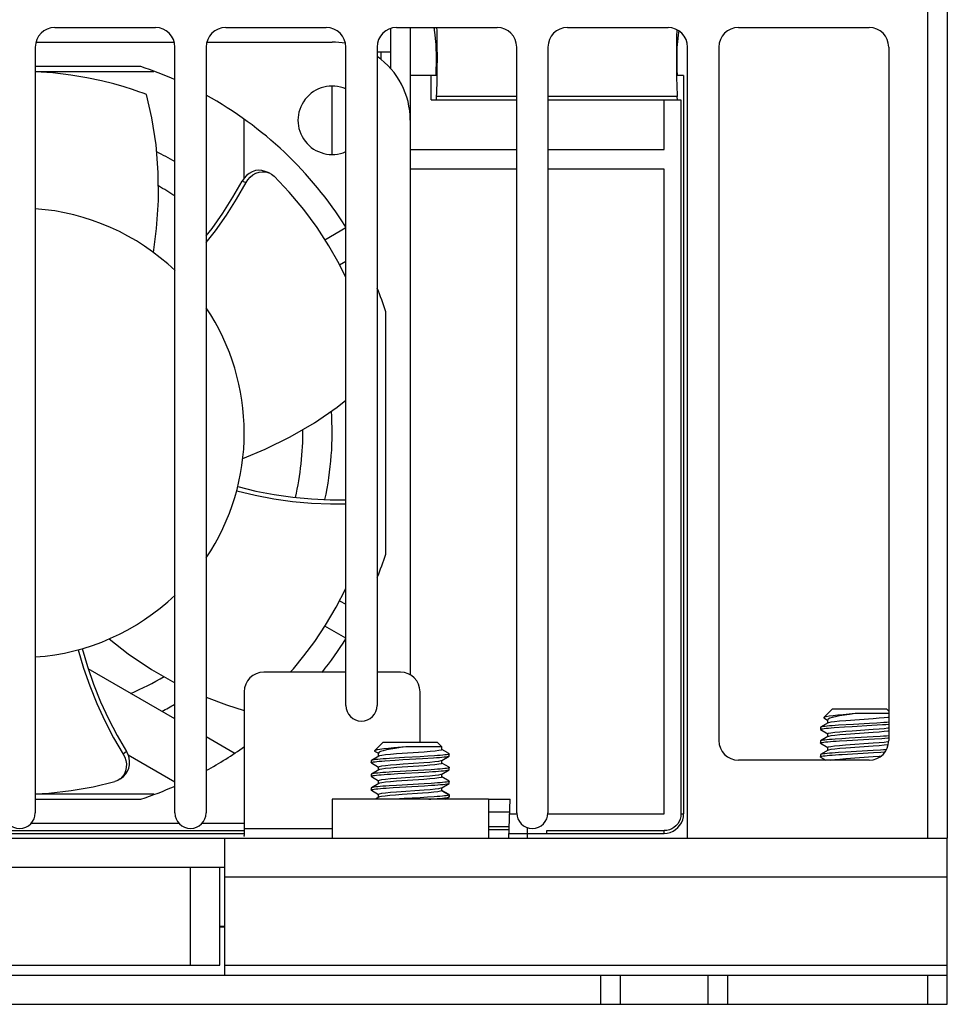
# Model space of a CAD drawing. Header units: millimetres. Extents: x 1231 to 1902, y -156 to 506.
# Tile 33 of 46: x 1457 to 1504, y 336 to 386. Entities that reach past the tile are written whole.
import ezdxf

# ---------------------------------------------------------------- set-up
doc = ezdxf.new("R2010")
doc.units = ezdxf.units.MM
doc.header["$LTSCALE"] = 30.734
doc.layers.get('0').update_dxf_attribs({"linetype": 'CONTINUOUS'})

msp = doc.modelspace()

# ---------------------------------------------------------------- linework, layer by layer
for p, q in [((1503.257, 344.216), (1503.257, 391.716)), ((1504.257, 391.716), (1504.257, 344.216)), ((1458.557, 385.716), (1463.707, 385.716)), ((1467.307, 385.716), (1472.457, 385.716)), ((1475.757, 383.598), (1475.757, 385.668)), ((1476.057, 385.716), (1481.207, 385.716)), ((1476.757, 385.716), (1476.757, 380.966)), ((1484.807, 385.716), (1489.957, 385.716)), ((1493.557, 385.716), (1500.257, 385.716)), ((1478.077, 384.849), (1478.014, 385.482)), ((1490.438, 384.849), (1490.501, 385.482)), ((1457.557, 384.716), (1457.557, 345.516)), ((1457.59, 384.966), (1464.675, 384.966)), ((1464.707, 345.516), (1464.707, 384.716)), ((1466.307, 384.716), (1466.307, 345.516)), ((1466.34, 384.966), (1472.757, 384.966)), ((1473.457, 351.016), (1473.457, 384.716)), ((1475.057, 384.716), (1475.057, 351.016)), ((1478.125, 384.758), (1478.127, 384.176)), ((1482.207, 345.516), (1482.207, 384.716)), ((1483.807, 384.716), (1483.807, 345.516)), ((1490.957, 344.216), (1490.957, 384.716)), ((1492.557, 384.716), (1492.557, 349.216)), ((1501.257, 384.716), (1501.257, 349.216)), ((1475.057, 384.466), (1475.757, 384.466)), ((1475.257, 384.466), (1475.257, 384.082)), ((1490.387, 384.176), (1490.39, 383.599)), ((1462.962, 383.716), (1457.557, 383.716)), ((1457.557, 383.466), (1463.629, 383.466)), ((1478.072, 383.266), (1476.757, 383.266)), ((1477.827, 382.016), (1477.827, 383.266)), ((1490.757, 383.266), (1490.443, 383.266)), ((1490.757, 383.266), (1490.757, 345.466)), ((1472.757, 379.216), (1472.757, 382.716)), ((1463.086, 382.35), (1462.863, 382.429)), ((1482.207, 382.193), (1478.091, 382.193)), ((1490.424, 382.193), (1483.807, 382.193)), ((1477.827, 382.016), (1482.207, 382.016)), ((1483.807, 382.016), (1490.618, 382.016)), ((1489.757, 379.466), (1489.757, 382.016)), ((1490.618, 382.016), (1490.618, 345.466)), ((1468.257, 378.019), (1468.257, 381.022)), ((1476.757, 380.966), (1476.757, 352.582)), ((1476.757, 379.466), (1482.207, 379.466)), ((1483.807, 379.466), (1489.757, 379.466)), ((1469.526, 378.274), (1469.328, 378.354)), ((1482.207, 378.466), (1476.757, 378.466)), ((1489.757, 378.466), (1483.807, 378.466)), ((1489.757, 345.466), (1489.757, 378.466)), ((1468.151, 377.859), (1468.348, 377.778)), ((1472.384, 374.854), (1473.457, 375.474)), ((1473.457, 373.742), (1473.139, 373.558)), ((1475.507, 358.761), (1475.507, 371.171)), ((1473.134, 356.377), (1473.457, 356.19)), ((1473.457, 354.458), (1472.389, 355.075)), ((1464.707, 350.33), (1460.266, 352.894)), ((1473.457, 352.716), (1469.257, 352.716)), ((1476.257, 352.716), (1475.057, 352.716)), ((1468.257, 351.716), (1468.257, 344.356)), ((1477.257, 349.116), (1477.257, 351.716)), ((1498.357, 350.816), (1497.934, 350.392)), ((1501.156, 350.816), (1498.359, 350.816)), ((1501.157, 350.816), (1501.257, 350.716)), ((1497.934, 350.393), (1497.929, 350.382)), ((1497.929, 350.382), (1498.13, 350.265)), ((1497.932, 350.38), (1497.929, 350.382)), ((1499.535, 350.595), (1498.924, 350.541)), ((1500.462, 350.33), (1499.054, 350.229)), ((1501.257, 350.595), (1499.535, 350.595)), ((1497.758, 349.886), (1497.758, 349.786)), ((1498.148, 350.118), (1497.768, 349.897)), ((1498.136, 350.104), (1498.136, 350.276)), ((1498.177, 350.129), (1498.148, 350.118)), ((1498.455, 349.881), (1498.987, 349.917)), ((1499.46, 350.044), (1498.69, 349.999)), ((1498.987, 349.917), (1499.382, 349.94)), ((1499.382, 349.94), (1500.392, 349.997)), ((1499.393, 349.717), (1500.454, 349.792)), ((1500.27, 350.089), (1499.46, 350.044)), ((1500.652, 350.112), (1500.27, 350.089)), ((1500.392, 349.997), (1500.941, 350.031)), ((1500.999, 350.136), (1500.652, 350.112)), ((1467.748, 348.574), (1466.307, 349.406)), ((1497.767, 349.776), (1498.134, 349.563)), ((1498.147, 349.417), (1497.767, 349.196)), ((1498.136, 349.567), (1498.178, 349.593)), ((1498.136, 349.405), (1498.136, 349.567)), ((1498.178, 349.43), (1498.147, 349.418)), ((1498.855, 349.309), (1498.51, 349.285)), ((1499.24, 349.332), (1498.855, 349.309)), ((1500.462, 349.629), (1499.063, 349.53)), ((1499.115, 349.225), (1500.537, 349.306)), ((1500.46, 349.401), (1499.24, 349.332)), ((1500.826, 349.423), (1500.46, 349.401)), ((1500.537, 349.306), (1500.898, 349.329)), ((1475.357, 349.116), (1474.934, 348.692)), ((1478.156, 349.116), (1475.359, 349.116)), ((1476.535, 348.895), (1475.924, 348.841)), ((1478.378, 348.895), (1476.535, 348.895)), ((1478.157, 349.116), (1478.378, 348.895)), ((1478.378, 348.754), (1478.378, 348.895)), ((1497.766, 349.076), (1497.757, 349.086)), ((1497.758, 349.186), (1497.758, 349.085)), ((1497.767, 349.075), (1498.134, 348.862)), ((1497.858, 349.121), (1497.933, 349.133)), ((1498.136, 348.867), (1498.177, 348.892)), ((1498.136, 348.704), (1498.136, 348.867)), ((1498.743, 349.202), (1499.115, 349.225)), ((1499.049, 348.992), (1500.455, 349.092)), ((1500.459, 348.929), (1499.059, 348.83)), ((1501.219, 349.167), (1501.255, 349.175)), ((1462.226, 348.653), (1462.058, 348.521)), ((1462.306, 348.498), (1462.226, 348.653)), ((1462.312, 348.48), (1464.707, 347.097)), ((1475.148, 348.418), (1474.768, 348.197)), ((1474.934, 348.693), (1474.929, 348.682)), ((1474.929, 348.682), (1475.13, 348.565)), ((1474.932, 348.68), (1474.929, 348.682)), ((1475.136, 348.404), (1475.136, 348.576)), ((1475.177, 348.429), (1475.148, 348.418)), ((1476.46, 348.344), (1475.69, 348.299)), ((1477.462, 348.63), (1476.054, 348.529)), ((1476.382, 348.24), (1477.392, 348.297)), ((1477.27, 348.389), (1476.46, 348.344)), ((1477.652, 348.412), (1477.27, 348.389)), ((1477.392, 348.297), (1477.941, 348.331)), ((1477.999, 348.436), (1477.652, 348.412)), ((1478.378, 348.754), (1478.338, 348.729)), ((1478.367, 348.204), (1478.748, 348.425)), ((1478.675, 348.589), (1478.381, 348.759)), ((1478.679, 348.504), (1478.612, 348.493)), ((1478.674, 348.59), (1478.71, 348.563)), ((1478.725, 348.516), (1478.679, 348.504)), ((1478.71, 348.563), (1478.725, 348.516)), ((1478.725, 348.516), (1478.756, 348.516)), ((1478.741, 348.532), (1478.757, 348.516)), ((1478.748, 348.425), (1478.757, 348.436)), ((1478.757, 348.435), (1478.757, 348.516)), ((1497.758, 348.486), (1497.758, 348.386)), ((1498.148, 348.718), (1497.767, 348.496)), ((1497.768, 348.375), (1498.041, 348.216)), ((1497.84, 348.419), (1497.908, 348.43)), ((1498.177, 348.73), (1498.148, 348.718)), ((1499.048, 348.62), (1498.682, 348.598)), ((1498.88, 348.51), (1500.484, 348.602)), ((1500.464, 348.701), (1499.048, 348.62)), ((1499.059, 348.293), (1500.465, 348.393)), ((1500.832, 348.724), (1500.464, 348.701)), ((1500.484, 348.602), (1500.851, 348.625)), ((1474.758, 348.186), (1474.758, 348.086)), ((1474.767, 348.076), (1475.134, 347.863)), ((1475.136, 347.867), (1475.178, 347.893)), ((1475.136, 347.705), (1475.136, 347.867)), ((1475.455, 348.181), (1475.987, 348.217)), ((1475.987, 348.217), (1476.382, 348.24)), ((1477.462, 347.929), (1476.063, 347.83)), ((1476.393, 348.017), (1477.454, 348.092)), ((1478.337, 348.192), (1478.367, 348.204)), ((1478.378, 348.055), (1478.337, 348.029)), ((1478.378, 348.055), (1478.378, 348.204)), ((1478.747, 347.847), (1478.381, 348.06)), ((1478.676, 347.804), (1478.609, 347.793)), ((1478.756, 347.736), (1478.756, 347.836)), ((1500.257, 348.216), (1493.557, 348.216)), ((1461.898, 347.254), (1462.067, 347.385)), ((1474.766, 347.376), (1474.757, 347.386)), ((1474.758, 347.486), (1474.758, 347.385)), ((1475.147, 347.717), (1474.767, 347.496)), ((1474.767, 347.375), (1475.134, 347.162)), ((1474.858, 347.421), (1474.933, 347.433)), ((1475.178, 347.73), (1475.147, 347.718)), ((1475.855, 347.609), (1475.51, 347.585)), ((1475.743, 347.502), (1476.115, 347.525)), ((1476.24, 347.632), (1475.855, 347.609)), ((1476.049, 347.292), (1477.455, 347.392)), ((1476.115, 347.525), (1477.537, 347.606)), ((1477.46, 347.701), (1476.24, 347.632)), ((1477.826, 347.723), (1477.46, 347.701)), ((1477.537, 347.606), (1477.898, 347.629)), ((1478.378, 347.354), (1478.337, 347.329)), ((1478.338, 347.492), (1478.366, 347.504)), ((1478.366, 347.504), (1478.747, 347.725)), ((1478.378, 347.354), (1478.378, 347.517)), ((1478.748, 347.146), (1478.381, 347.359)), ((1474.758, 346.786), (1474.758, 346.686)), ((1475.148, 347.018), (1474.767, 346.796)), ((1475.136, 347.167), (1475.177, 347.192)), ((1475.136, 347.004), (1475.136, 347.167)), ((1475.177, 347.03), (1475.148, 347.018)), ((1476.048, 346.92), (1475.682, 346.898)), ((1475.88, 346.81), (1477.484, 346.902)), ((1477.464, 347.001), (1476.048, 346.92)), ((1477.459, 347.229), (1476.059, 347.13)), ((1477.832, 347.024), (1477.464, 347.001)), ((1477.484, 346.902), (1477.851, 346.925)), ((1478.338, 346.792), (1478.367, 346.804)), ((1478.367, 346.804), (1478.747, 347.025)), ((1478.378, 346.654), (1478.378, 346.817)), ((1478.678, 347.104), (1478.609, 347.093)), ((1478.756, 347.036), (1478.756, 347.136)), ((1463.629, 346.466), (1457.557, 346.466)), ((1474.768, 346.675), (1475.133, 346.462)), ((1474.84, 346.719), (1474.908, 346.73)), ((1475.147, 346.317), (1474.973, 346.216)), ((1475.136, 346.467), (1475.177, 346.492)), ((1475.136, 346.305), (1475.136, 346.467)), ((1475.175, 346.329), (1475.147, 346.317)), ((1476.059, 346.593), (1477.465, 346.693)), ((1477.384, 346.524), (1476.339, 346.451)), ((1477.262, 346.289), (1476.444, 346.243)), ((1477.641, 346.312), (1477.262, 346.289)), ((1477.983, 346.334), (1477.641, 346.312)), ((1478.372, 346.645), (1478.304, 346.62)), ((1478.374, 346.647), (1478.372, 346.645)), ((1478.372, 346.645), (1478.739, 346.432)), ((1478.748, 346.447), (1478.381, 346.659)), ((1478.559, 346.216), (1478.746, 346.325)), ((1478.671, 346.403), (1478.6, 346.392)), ((1478.747, 346.325), (1478.749, 346.327)), ((1478.756, 346.436), (1478.749, 346.426)), ((1478.749, 346.426), (1478.749, 346.327)), ((1478.749, 346.327), (1478.756, 346.336)), ((1478.757, 346.336), (1478.757, 346.436)), ((1457.557, 346.216), (1462.962, 346.216)), ((1480.757, 346.216), (1472.757, 346.216)), ((1472.757, 346.216), (1472.757, 344.216)), ((1476.444, 346.243), (1475.975, 346.216)), ((1480.757, 346.216), (1481.869, 346.216)), ((1480.757, 346.216), (1480.757, 344.216)), ((1481.799, 344.216), (1481.869, 346.216)), ((1480.757, 345.566), (1481.846, 345.566)), ((1481.846, 345.466), (1482.207, 345.466)), ((1483.807, 345.466), (1489.757, 345.466)), ((1490.618, 345.466), (1490.757, 345.466)), ((1464.929, 344.966), (1457.336, 344.966)), ((1468.257, 344.966), (1466.086, 344.966)), ((1480.757, 344.816), (1481.82, 344.816)), ((1482.757, 344.216), (1482.757, 344.758)), ((1445.257, 344.605), (1468.257, 344.605)), ((1445.257, 344.466), (1468.257, 344.466)), ((1468.257, 344.716), (1472.757, 344.716)), ((1480.757, 344.666), (1481.815, 344.666)), ((1481.808, 344.466), (1489.757, 344.466)), ((1483.757, 344.605), (1489.757, 344.605)), ((1483.757, 344.466), (1483.757, 344.605)), ((1489.757, 344.466), (1489.757, 344.605)), ((1422.557, 344.216), (1490.957, 344.216)), ((1467.257, 337.216), (1467.257, 344.216)), ((1490.957, 344.216), (1504.257, 344.216)), ((1504.257, 335.716), (1504.257, 344.216)), ((1467.007, 342.716), (1446.507, 342.716)), ((1465.507, 337.716), (1465.507, 342.716)), ((1467.257, 342.716), (1467.007, 342.716)), ((1467.007, 337.716), (1467.007, 342.716)), ((1504.257, 342.216), (1467.257, 342.216)), ((1467.007, 339.716), (1467.257, 339.716)), ((1467.257, 339.666), (1467.007, 339.666)), ((1446.507, 337.716), (1467.007, 337.716)), ((1467.257, 337.716), (1504.257, 337.716)), ((1409.257, 337.216), (1504.257, 337.216)), ((1486.507, 335.716), (1486.507, 337.216)), ((1487.507, 337.216), (1487.507, 335.716)), ((1492.007, 335.716), (1492.007, 337.216)), ((1493.007, 337.216), (1493.007, 335.716)), ((1503.257, 335.716), (1503.257, 337.216)), ((1409.257, 335.716), (1504.257, 335.716))]:
    msp.add_line(p, q)
for points in [[(1478.108, 385.716), (1478.112, 385.553), (1478.117, 385.303), (1478.122, 385.037), (1478.125, 384.758)], [(1490.404, 385.608), (1490.403, 385.552), (1490.397, 385.302), (1490.393, 385.036), (1490.39, 384.756), (1490.387, 384.176)], [(1478.096, 384.076), (1478.095, 384.204), (1478.094, 384.326), (1478.093, 384.442), (1478.091, 384.55), (1478.088, 384.646), (1478.084, 384.729), (1478.081, 384.797), (1478.077, 384.849)], [(1490.419, 384.076), (1490.419, 384.203), (1490.42, 384.324), (1490.422, 384.441), (1490.424, 384.55), (1490.427, 384.647), (1490.43, 384.73), (1490.434, 384.797), (1490.438, 384.849)], [(1478.072, 383.266), (1478.077, 383.303), (1478.081, 383.361), (1478.085, 383.442), (1478.089, 383.543), (1478.092, 383.66), (1478.094, 383.79), (1478.095, 383.928), (1478.096, 384.076)], [(1478.127, 384.176), (1478.125, 383.599), (1478.122, 383.322), (1478.118, 383.056), (1478.112, 382.807), (1478.106, 382.578), (1478.099, 382.374), (1478.091, 382.193)], [(1490.443, 383.266), (1490.438, 383.302), (1490.434, 383.36), (1490.429, 383.442), (1490.426, 383.543), (1490.423, 383.661), (1490.421, 383.792), (1490.419, 383.929), (1490.419, 384.076)], [(1490.39, 383.599), (1490.393, 383.322), (1490.397, 383.056), (1490.402, 382.808), (1490.409, 382.578), (1490.416, 382.374), (1490.424, 382.193)], [(1462.863, 382.429), (1462.54, 382.539), (1462.114, 382.673), (1461.586, 382.825), (1460.945, 382.986), (1460.204, 383.142), (1459.369, 383.28), (1458.451, 383.388), (1457.557, 383.446)], [(1463.256, 382.287), (1463.22, 382.3), (1463.086, 382.35)], [(1463.601, 374.208), (1463.767, 375.43), (1463.864, 376.864), (1463.855, 378.295), (1463.742, 379.711), (1463.527, 381.096), (1463.256, 382.287)], [(1478.091, 382.193), (1478.088, 382.14), (1478.085, 382.096), (1478.081, 382.061), (1478.078, 382.036), (1478.075, 382.021), (1478.071, 382.016)], [(1490.444, 382.016), (1490.44, 382.021), (1490.437, 382.036), (1490.433, 382.061), (1490.43, 382.096), (1490.427, 382.14), (1490.424, 382.193)], [(1469.328, 378.354), (1469.161, 378.402), (1468.993, 378.412), (1468.824, 378.39), (1468.66, 378.335), (1468.504, 378.25), (1468.364, 378.138), (1468.246, 378.006), (1468.151, 377.859)], [(1468.348, 377.778), (1468.443, 377.925), (1468.561, 378.057), (1468.702, 378.169), (1468.857, 378.255), (1469.021, 378.309), (1469.189, 378.332)], [(1469.189, 378.332), (1469.353, 378.322), (1469.51, 378.28), (1469.526, 378.274)], [(1469.526, 378.274), (1469.654, 378.208), (1469.78, 378.106)], [(1473.457, 372.915), (1473.113, 373.611), (1472.588, 374.54), (1471.984, 375.473), (1471.302, 376.397), (1470.559, 377.283), (1469.78, 378.106)], [(1466.307, 375.055), (1466.605, 375.434), (1467.161, 376.219), (1467.676, 377.027), (1468.15, 377.859)], [(1466.307, 374.71), (1466.782, 375.317), (1467.344, 376.111), (1467.866, 376.933), (1468.348, 377.779)], [(1468.183, 363.66), (1469.325, 364.127), (1470.615, 364.761), (1471.85, 365.484), (1473.019, 366.29), (1473.457, 366.642)], [(1467.87, 362.008), (1468.816, 361.779), (1469.771, 361.596), (1470.734, 361.46), (1471.703, 361.37), (1472.675, 361.329), (1473.457, 361.333)], [(1467.924, 362.217), (1468.854, 361.99), (1469.795, 361.808), (1470.747, 361.672), (1471.704, 361.583), (1472.662, 361.541), (1473.457, 361.545)], [(1470.616, 352.716), (1470.775, 352.893), (1471.312, 353.546), (1471.864, 354.288), (1472.422, 355.124), (1472.963, 356.043), (1473.457, 357.007)], [(1461.339, 354.418), (1462.315, 353.663), (1463.509, 352.862), (1464.707, 352.18)], [(1459.752, 353.863), (1460.026, 352.929), (1460.346, 352.011), (1460.709, 351.109), (1461.116, 350.225), (1461.566, 349.362), (1462.058, 348.521)], [(1459.961, 353.921), (1460.228, 353.002), (1460.541, 352.096), (1460.899, 351.203), (1461.301, 350.33), (1461.744, 349.479), (1462.226, 348.652)], [(1466.307, 351.439), (1467.342, 351.038), (1468.257, 350.755)], [(1498.055, 350.435), (1497.961, 350.408), (1497.934, 350.393)], [(1498.924, 350.541), (1498.648, 350.514), (1498.405, 350.487), (1498.205, 350.461), (1498.055, 350.435)], [(1498.239, 350.355), (1498.162, 350.315), (1498.136, 350.276)], [(1499.535, 350.595), (1499.252, 350.555), (1498.986, 350.515), (1498.744, 350.475), (1498.534, 350.435), (1498.364, 350.395), (1498.239, 350.355)], [(1501.257, 350.413), (1501.218, 350.404), (1501.025, 350.38), (1500.77, 350.355), (1500.462, 350.33)], [(1497.767, 349.897), (1497.764, 349.895), (1497.758, 349.885)], [(1497.758, 349.786), (1497.759, 349.79), (1497.777, 349.802), (1497.815, 349.813)], [(1497.767, 349.776), (1497.762, 349.779), (1497.758, 349.786)], [(1498.69, 349.999), (1498.52, 349.987), (1498.365, 349.975), (1498.224, 349.963), (1498.101, 349.952), (1497.996, 349.94), (1497.908, 349.929), (1497.84, 349.918), (1497.792, 349.907), (1497.767, 349.897)], [(1497.815, 349.813), (1497.875, 349.825), (1497.955, 349.836)], [(1497.955, 349.836), (1498.053, 349.848), (1498.17, 349.859), (1498.305, 349.87), (1498.455, 349.881)], [(1499.054, 350.229), (1498.745, 350.204), (1498.489, 350.179), (1498.297, 350.154), (1498.177, 350.129)], [(1500.454, 349.792), (1500.761, 349.817), (1501.02, 349.842), (1501.216, 349.867), (1501.257, 349.876)], [(1500.941, 350.031), (1501.103, 350.042), (1501.25, 350.054), (1501.257, 350.055)], [(1501.257, 350.156), (1501.155, 350.148), (1500.999, 350.136)], [(1498.51, 349.285), (1498.357, 349.274), (1498.219, 349.263), (1498.096, 349.252), (1497.991, 349.24), (1497.904, 349.229), (1497.837, 349.217), (1497.789, 349.206), (1497.767, 349.196)], [(1498.178, 349.593), (1498.299, 349.618), (1498.494, 349.643), (1498.752, 349.668), (1499.056, 349.692), (1499.393, 349.717)], [(1499.063, 349.53), (1498.755, 349.505), (1498.495, 349.48), (1498.299, 349.455), (1498.178, 349.43)], [(1501.257, 349.713), (1501.216, 349.704), (1501.023, 349.679), (1500.767, 349.654), (1500.462, 349.629)], [(1501.257, 349.455), (1501.148, 349.446), (1500.993, 349.434), (1500.826, 349.423)], [(1500.898, 349.329), (1501.061, 349.34), (1501.209, 349.352), (1501.257, 349.356)], [(1475.924, 348.841), (1475.648, 348.814), (1475.405, 348.787), (1475.205, 348.761), (1475.055, 348.735)], [(1476.535, 348.895), (1476.252, 348.855), (1475.986, 348.815), (1475.744, 348.775), (1475.534, 348.735), (1475.364, 348.695), (1475.239, 348.655)], [(1497.757, 349.086), (1497.769, 349.098), (1497.803, 349.109), (1497.858, 349.121)], [(1497.767, 349.196), (1497.763, 349.194), (1497.758, 349.186)], [(1497.933, 349.133), (1498.028, 349.144), (1498.14, 349.156), (1498.269, 349.167), (1498.414, 349.179), (1498.572, 349.191), (1498.743, 349.202)], [(1498.177, 348.892), (1498.296, 348.917), (1498.488, 348.942), (1498.743, 348.967), (1499.049, 348.992)], [(1499.059, 348.83), (1498.751, 348.805), (1498.493, 348.78), (1498.298, 348.755), (1498.177, 348.73)], [(1500.455, 349.092), (1500.764, 349.117), (1501.024, 349.142), (1501.219, 349.167)], [(1501.233, 349.008), (1501.216, 349.004), (1501.022, 348.979), (1500.764, 348.954), (1500.459, 348.929)], [(1462.058, 348.521), (1462.137, 348.367), (1462.192, 348.199), (1462.22, 348.021), (1462.216, 347.843), (1462.181, 347.673), (1462.117, 347.517)], [(1462.067, 347.385), (1462.194, 347.509), (1462.286, 347.648), (1462.35, 347.805), (1462.384, 347.975), (1462.388, 348.153), (1462.361, 348.33), (1462.306, 348.498)], [(1475.69, 348.299), (1475.52, 348.287), (1475.365, 348.275), (1475.224, 348.263), (1475.101, 348.252), (1474.996, 348.24), (1474.908, 348.229), (1474.84, 348.218), (1474.792, 348.207), (1474.767, 348.197)], [(1475.055, 348.735), (1474.961, 348.708), (1474.934, 348.693)], [(1475.239, 348.655), (1475.162, 348.615), (1475.136, 348.576)], [(1476.054, 348.529), (1475.745, 348.504), (1475.489, 348.479), (1475.297, 348.454), (1475.177, 348.429)], [(1478.338, 348.729), (1478.218, 348.704), (1478.025, 348.68), (1477.77, 348.655), (1477.462, 348.63)], [(1477.941, 348.331), (1478.103, 348.342), (1478.25, 348.354), (1478.38, 348.366), (1478.493, 348.378), (1478.586, 348.39), (1478.659, 348.401), (1478.713, 348.413), (1478.745, 348.424), (1478.748, 348.425)], [(1478.612, 348.493), (1478.526, 348.482), (1478.42, 348.47), (1478.296, 348.459), (1478.155, 348.448), (1477.999, 348.436)], [(1497.767, 348.496), (1497.763, 348.494), (1497.758, 348.486)], [(1497.758, 348.386), (1497.765, 348.395), (1497.792, 348.407), (1497.84, 348.419)], [(1497.767, 348.375), (1497.758, 348.383), (1497.758, 348.386)], [(1498.682, 348.598), (1498.514, 348.586), (1498.36, 348.575), (1498.22, 348.563), (1498.097, 348.551), (1497.99, 348.54), (1497.902, 348.529), (1497.835, 348.517), (1497.788, 348.505), (1497.767, 348.496)], [(1497.908, 348.43), (1497.996, 348.441), (1498.102, 348.452), (1498.227, 348.464), (1498.369, 348.475), (1498.527, 348.487), (1498.697, 348.499), (1498.88, 348.51)], [(1498.29, 348.216), (1498.297, 348.217), (1498.491, 348.243), (1498.75, 348.268), (1499.059, 348.293)], [(1500.465, 348.393), (1500.77, 348.418), (1500.872, 348.427)], [(1501.138, 348.746), (1500.998, 348.735), (1500.832, 348.724)], [(1500.851, 348.625), (1501.019, 348.637), (1501.073, 348.641)], [(1474.767, 348.197), (1474.764, 348.195), (1474.758, 348.185)], [(1474.758, 348.086), (1474.759, 348.09), (1474.777, 348.102), (1474.815, 348.113)], [(1474.767, 348.076), (1474.762, 348.079), (1474.758, 348.086)], [(1474.815, 348.113), (1474.875, 348.125), (1474.955, 348.136)], [(1474.955, 348.136), (1475.053, 348.148), (1475.17, 348.159), (1475.305, 348.17), (1475.455, 348.181)], [(1475.178, 347.893), (1475.299, 347.918), (1475.494, 347.943), (1475.752, 347.968), (1476.056, 347.992), (1476.393, 348.017)], [(1476.063, 347.83), (1475.755, 347.805), (1475.495, 347.78), (1475.299, 347.755), (1475.178, 347.73)], [(1477.454, 348.092), (1477.761, 348.117), (1478.02, 348.142), (1478.216, 348.167), (1478.337, 348.192)], [(1478.337, 348.029), (1478.216, 348.004), (1478.023, 347.979), (1477.767, 347.954), (1477.462, 347.929)], [(1478.609, 347.793), (1478.521, 347.781), (1478.414, 347.77), (1478.289, 347.758), (1478.148, 347.746), (1477.993, 347.734), (1477.826, 347.723)], [(1478.757, 347.836), (1478.75, 347.827), (1478.724, 347.816), (1478.676, 347.804)], [(1478.748, 347.847), (1478.756, 347.839), (1478.757, 347.836)], [(1462.117, 347.517), (1462.026, 347.379), (1461.912, 347.265), (1461.898, 347.254)], [(1474.757, 347.386), (1474.769, 347.398), (1474.803, 347.409), (1474.858, 347.421)], [(1474.767, 347.496), (1474.763, 347.494), (1474.758, 347.486)], [(1475.51, 347.585), (1475.357, 347.574), (1475.219, 347.563), (1475.096, 347.552), (1474.991, 347.54), (1474.904, 347.529), (1474.837, 347.517), (1474.789, 347.506), (1474.767, 347.496)], [(1474.933, 347.433), (1475.028, 347.444), (1475.14, 347.456), (1475.269, 347.467), (1475.414, 347.479), (1475.572, 347.491), (1475.743, 347.502)], [(1475.177, 347.192), (1475.296, 347.217), (1475.488, 347.242), (1475.743, 347.267), (1476.049, 347.292)], [(1477.455, 347.392), (1477.764, 347.417), (1478.024, 347.442), (1478.219, 347.467), (1478.338, 347.492)], [(1478.337, 347.329), (1478.216, 347.304), (1478.022, 347.279), (1477.764, 347.254), (1477.459, 347.229)], [(1477.898, 347.629), (1478.061, 347.64), (1478.209, 347.652), (1478.342, 347.663), (1478.459, 347.675), (1478.558, 347.686), (1478.638, 347.697), (1478.698, 347.708), (1478.737, 347.72), (1478.747, 347.725)], [(1478.747, 347.725), (1478.755, 347.732), (1478.756, 347.736)], [(1457.557, 346.491), (1458.243, 346.525), (1459.385, 346.654), (1460.524, 346.854), (1461.626, 347.118)], [(1461.898, 347.254), (1461.777, 347.176), (1461.626, 347.118)], [(1474.767, 346.796), (1474.763, 346.794), (1474.758, 346.786)], [(1475.682, 346.898), (1475.514, 346.886), (1475.36, 346.875), (1475.22, 346.863), (1475.097, 346.851), (1474.99, 346.84), (1474.902, 346.829), (1474.835, 346.817), (1474.788, 346.805), (1474.767, 346.796)], [(1474.908, 346.73), (1474.996, 346.741), (1475.102, 346.752), (1475.227, 346.764), (1475.369, 346.775), (1475.527, 346.787), (1475.697, 346.799), (1475.88, 346.81)], [(1476.059, 347.13), (1475.751, 347.105), (1475.493, 347.08), (1475.298, 347.055), (1475.177, 347.03)], [(1477.465, 346.693), (1477.77, 346.718), (1478.026, 346.742), (1478.218, 346.767), (1478.338, 346.792)], [(1478.609, 347.093), (1478.521, 347.081), (1478.415, 347.07), (1478.291, 347.058), (1478.152, 347.047), (1477.998, 347.035), (1477.832, 347.024)], [(1477.851, 346.925), (1478.019, 346.937), (1478.173, 346.949), (1478.312, 346.96), (1478.435, 346.972), (1478.539, 346.983), (1478.624, 346.995), (1478.688, 347.007), (1478.732, 347.019), (1478.747, 347.026)], [(1478.757, 347.136), (1478.751, 347.127), (1478.725, 347.116), (1478.678, 347.104)], [(1478.747, 347.026), (1478.754, 347.03), (1478.757, 347.037)], [(1478.748, 347.146), (1478.756, 347.139), (1478.757, 347.136)], [(1474.758, 346.686), (1474.765, 346.695), (1474.792, 346.707), (1474.84, 346.719)], [(1474.767, 346.675), (1474.758, 346.683), (1474.758, 346.686)], [(1476.339, 346.451), (1476.009, 346.426), (1475.716, 346.401), (1475.472, 346.377), (1475.289, 346.353), (1475.175, 346.329)], [(1475.177, 346.492), (1475.297, 346.517), (1475.491, 346.543), (1475.75, 346.568), (1476.059, 346.593)], [(1478.304, 346.62), (1478.162, 346.596), (1477.956, 346.572), (1477.694, 346.548), (1477.384, 346.524)], [(1477.705, 346.216), (1477.819, 346.223), (1477.984, 346.235), (1478.138, 346.246), (1478.277, 346.257), (1478.402, 346.269), (1478.51, 346.28), (1478.6, 346.291), (1478.671, 346.303), (1478.72, 346.315), (1478.747, 346.325)], [(1478.6, 346.392), (1478.51, 346.38), (1478.402, 346.368), (1478.277, 346.357), (1478.137, 346.345), (1477.983, 346.334)], [(1478.378, 346.654), (1478.378, 346.653), (1478.378, 346.651), (1478.377, 346.65), (1478.376, 346.648), (1478.374, 346.647)], [(1478.749, 346.426), (1478.72, 346.415), (1478.671, 346.403)], [(1478.747, 346.447), (1478.756, 346.438), (1478.756, 346.436)], [(1489.757, 344.466), (1489.916, 344.479), (1490.067, 344.515), (1490.212, 344.576), (1490.346, 344.657), (1490.464, 344.759), (1490.566, 344.878), (1490.648, 345.012), (1490.708, 345.156), (1490.744, 345.307), (1490.757, 345.466)], [(1490.618, 345.466), (1490.605, 345.323), (1490.573, 345.19), (1490.521, 345.067), (1490.451, 344.956), (1490.363, 344.855), (1490.262, 344.768), (1490.151, 344.699), (1490.029, 344.648), (1489.898, 344.617), (1489.757, 344.605)], [(1468.242, 344.307), (1468.249, 344.318), (1468.254, 344.33), (1468.256, 344.343), (1468.257, 344.356)]]:
    msp.add_lwpolyline(points)
for centre, radius, start, end in [((1458.557, 384.716), 1, 90, 180), ((1463.707, 384.716), 1, 0, 90), ((1467.307, 384.716), 1, 90, 180), ((1472.457, 384.716), 1, 0, 90), ((1476.057, 384.716), 1, 90, 180), ((1481.207, 384.716), 1, 0, 90), ((1484.807, 384.716), 1, 90, 180), ((1489.957, 384.716), 1, 0, 90), ((1493.557, 384.716), 1, 90, 180), ((1500.257, 384.716), 1, 0, 90), ((1472.757, 380.966), 4, 80.172, 90), ((1472.757, 380.966), 4, 0, 54.8363), ((1456.757, 364.966), 19.75, 66.2484, 71.6893), ((1472.757, 380.966), 1.75, 66.3674, 293.6337), ((1456.757, 364.966), 19.75, 32.2364, 61.0632), ((1456.757, 364.966), 16, 60.2015, 63.9886), ((1456.757, 364.966), 14.5, 56.7304, 60.6594), ((1456.757, 364.966), 11.5, 46.2353, 86.0059), ((1456.757, 364.966), 19.75, 18.3107, 22.033), ((1456.757, 364.966), 11.5, 326.1967, 33.8542), ((1456.757, 364.966), 16, 347.6792, 3.9916), ((1456.757, 364.966), 14.5, 346.82, 0.6643), ((1456.757, 364.966), 19.75, 337.967, 341.6893), ((1456.757, 364.966), 11.5, 273.9949, 313.7781), ((1456.757, 364.966), 19.75, 321.6342, 327.7636), ((1456.757, 364.966), 14.5, 293.0932, 300.6594), ((1469.257, 351.716), 1, 90, 180), ((1476.257, 351.716), 1, 0, 90), ((1456.757, 364.966), 16, 297.037, 299.7985), ((1474.257, 351.016), 0.8, 180, 360), ((1456.757, 364.966), 19.75, 298.9368, 305.6242), ((1493.557, 349.216), 1, 180, 270), ((1500.257, 349.216), 1, 270, 360), ((1456.757, 364.966), 19.75, 288.3107, 293.7516), ((1456.757, 345.516), 0.8, 180, 360), ((1465.507, 345.516), 0.8, 180, 360), ((1483.007, 345.516), 0.8, 180, 360)]:
    msp.add_arc(centre, radius, start, end)
for centre, start_param, end_param in [((1477.956, 380.766), -0.338761, -0.13941), ((1490.559, 380.766), 0.295302, 0.338761)]:
    msp.add_ellipse(centre, major_axis=(0, 5), ratio=0.034921, start_param=start_param, end_param=end_param)

doc.saveas('drawing.dxf')
